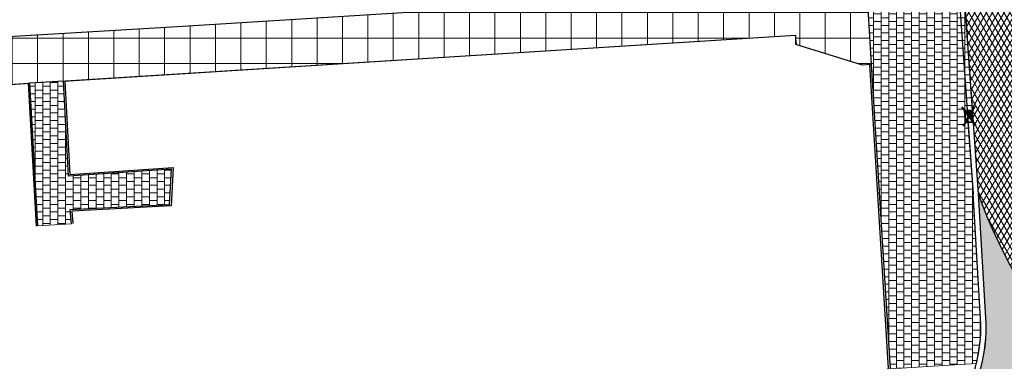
# Model space of a CAD drawing. Header units: metres. Extents: x -1 to 162893, y -2 to 502950.
# Tile 82 of 107: x 162501 to 162540, y 502890 to 502904. Entities that reach past the tile are written whole.
import ezdxf

# ---------------------------------------------------------------- set-up
doc = ezdxf.new("R2010")
doc.units = ezdxf.units.M
for name, color, linetype, lineweight in [('V-BH-RI-GWA_KOLK-S', 30, 'Continuous', 40), ('V-BH-VH-KANTOPSLUITING_OPSLUITBAND_60X200-G', 150, 'Continuous', 30), ('V-BH-VH-KANTOPSLUITING_TROTTOIRBAND_180 200-G', 6, 'Continuous', 30), ('V-BH-VH-KANTOPSLUITING_VOORKANTBAND-G', 2, 'Continuous', 30), ('V-BH-VH-MATERIAALGRENS-G', 7, 'Continuous', 30), ('V-WE-VH-GESLOTENVERHARDING_ASFALT-A-200', 12, 'Continuous', 18), ('V-WE-VH-OPENVERHARDING_TEGEL-A-200', 92, 'Continuous', 18), ('V01-WE-VH-OPENVERHARDING_TEGEL-A', 92, 'Continuous', 18)]:
    doc.layers.add(name, color=color, linetype=linetype, lineweight=lineweight)
for name, color, linetype, lineweight, true_color in [('V-WE-VH-VERHARDING_ASFALT-A', 252, 'Continuous', 13, 0x696969), ('V-WE-VH-VERHARDING_SBAKSTEEN-A - ROODBRUIN_KEPER', 242, 'Continuous', 13, 0xbd002e), ('V-WE-VH-VERHARDING_TEGEL_300x300x45_GRIJS-A', 253, 'Continuous', 13, 0x828282)]:
    doc.layers.add(name, color=color, linetype=linetype, lineweight=lineweight, true_color=true_color)
doc.layers.add('X-XX-AL-HULPLIJN 01-G', color=1, linetype='Continuous', lineweight=18, true_color=0xff0000, plot=False)
doc.layers.add('X01-XX-AL-HULPLIJN 01-G', color=1, linetype='Continuous', lineweight=18, true_color=0xff0000, plot=False)
pattern_1 = [(0, (0, 0), (0.3, 0.15), [0.3, -0.3]), (90, (0, 0), (-0.3, 1.83697019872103e-17), [])]

# ---------------------------------------------------------------- blocks, each defined once
blk = doc.blocks.new('V-SRI-KOLK_TROTTOIR-SO1')
at = {"layer": 'V-BH-RI-GWA_KOLK-S', "linetype": 'Continuous'}
blk.add_hatch(color=256, dxfattribs=at).paths.add_polyline_path([(0.1655735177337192, -0.213799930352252), (0.133671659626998, 0.23506783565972), (-0.1655735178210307, 0.2137999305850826)])
at = {"layer": 'V-BH-RI-GWA_KOLK-S', "ltscale": 0.01999999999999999}
for p, q in [((0.2227860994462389, 0.3917797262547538), (-0.2227860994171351, -0.3917797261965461)), ((0.2759558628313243, -0.3563332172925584), (-0.2759558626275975, 0.3563332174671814))]:
    blk.add_line(p, q, dxfattribs=at)
at = {"layer": 'V-BH-RI-GWA_KOLK-S', "ltscale": 0.2}
blk.add_line((-0.1655735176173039, 0.2137999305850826), (0.1655735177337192, -0.213799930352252), dxfattribs=at)
at = {"layer": 'V-BH-RI-GWA_KOLK-S', "ltscale": 0.2, "flags": 128}
blk.add_lwpolyline([(-0.1655735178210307, 0.2137999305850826), (-0.1336716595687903, -0.2350678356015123), (0.1655735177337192, -0.213799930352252), (0.133671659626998, 0.23506783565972), (-0.1655735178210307, 0.2137999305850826)], dxfattribs=at)

msp = doc.modelspace()

# ---------------------------------------------------------------- hatches: boundary and pattern name
at = {"layer": 'V-WE-VH-GESLOTENVERHARDING_ASFALT-A-200'}
h = msp.add_hatch(dxfattribs=at)
h.set_pattern_fill('AVH-ASFALT-SO', color=256, scale=0.2, pattern_type=2)
h.set_pattern_definition([(59.99999999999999, (0, 0), (-0.1732050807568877, 0.1), []), (120, (0, 0), (-0.1732050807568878, -0.09999999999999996), [])])
edge = h.paths.add_edge_path()
edge.add_arc((162554.7249289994, 502900.8270562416), 10.05932627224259, 185.3850679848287, 256.7068362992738)
edge.add_line((162552.4119516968, 502891.0372563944), (162550.0787572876, 502885.349125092))
edge.add_line((162550.0787572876, 502885.349125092), (162550.0130000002, 502885.3540000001))
edge.add_arc((162557.3884890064, 502903.3994066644), 19.49447459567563, 199.5686627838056, 247.7692641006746, ccw=False)
edge.add_line((162539.0200000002, 502896.87), (162538.28, 502907.282))
edge.add_line((162538.28, 502907.282), (162544.2, 502907.594))
edge.add_line((162544.2, 502907.594), (162544.71, 502899.8829999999))
at = {"layer": 'V-WE-VH-OPENVERHARDING_TEGEL-A-200'}
h = msp.add_hatch(dxfattribs=at)
h.set_pattern_fill('AVH-TEGEL_500X500_BLOK-SO', color=256, scale=0.2, pattern_type=2)
h.set_pattern_definition([(0, (0, 0), (0, 1), []), (90, (0, 0), (-1, 6.123233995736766e-17), [])])
h.paths.add_polyline_path([(162378.063, 502902.838), (162378.254, 502900.439), (162400.604, 502901.85), (162400.673, 502900.812), (162401.1712008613, 502900.8543780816), (162401.2135789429, 502900.3561772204), (162401.8018004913, 502900.4062126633), (162401.8441785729, 502899.908011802), (162402.4324001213, 502899.9580472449), (162402.4747782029, 502899.4598463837), (162403.0629997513, 502899.5098818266), (162403.1053778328, 502899.0116809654), (162403.6935993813, 502899.0617164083), (162403.7359774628, 502898.563515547), (162404.3241990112, 502898.6135509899), (162404.3665770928, 502898.1153501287), (162404.9547986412, 502898.1653855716), (162404.9971767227, 502897.6671847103), (162405.5853982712, 502897.7172201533), (162405.6277763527, 502897.219019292), (162406.2159979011, 502897.2690547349), (162406.2583759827, 502896.7708538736), (162406.8465975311, 502896.8208893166), (162406.8889756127, 502896.3226884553), (162407.6723344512, 502896.3893227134), (162407.691, 502896.212), (162473.699, 502900.369), (162476.9710000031, 502900.3099999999), (162486.31, 502900.14), (162501.6220961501, 502901.224604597), (162531.8266820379, 502903.1105942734), (162531.864, 502902.745), (162534.456, 502901.944), (162534.8135196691, 502901.966994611), (162534.5900000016, 502905.8920000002), (162533.801, 502905.667), (162533.897, 502905.0930000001), (162520.8045, 502904.2735), (162507.712, 502903.454), (162496.418, 502902.788), (162485.124, 502902.122), (162474.634, 502902.322), (162451.65, 502900.9215000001), (162432.161, 502899.704), (162409.046, 502898.202), (162409.044, 502898.291), (162408.561, 502898.2569999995), (162408.5458801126, 502898.4347508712), (162407.8845224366, 502898.3784943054), (162407.842144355, 502898.8766951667), (162407.2539228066, 502898.8266597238), (162407.2115447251, 502899.324860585), (162406.6233231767, 502899.2748251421), (162406.5809450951, 502899.7730260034), (162405.9927235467, 502899.7229905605), (162405.9503454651, 502900.2211914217), (162405.3621239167, 502900.1711559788), (162405.3197458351, 502900.6693568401), (162404.7315242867, 502900.6193213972), (162404.6891462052, 502901.1175222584), (162404.1009246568, 502901.0674868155), (162404.0585465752, 502901.5656876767), (162403.4703250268, 502901.5156522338), (162403.4279469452, 502902.0138530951), (162402.9297460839, 502901.9714750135), (162402.8449899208, 502902.967876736), (162401.5180000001, 502902.855), (162401.5180000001, 502904.308), (162401.301, 502904.318), (162400.074, 502924.924), (162398.171, 502924.766), (162399.39, 502904.15)])
at = {"layer": 'V-WE-VH-VERHARDING_SBAKSTEEN-A - ROODBRUIN_KEPER'}
h = msp.add_hatch(dxfattribs=at)
h.set_pattern_fill('AVH-SBS_DIKFORMAAT_KEPER-SO', color=256, scale=0.2, pattern_type=2)
h.set_pattern_definition([(45, (0, 0), (0, 0.1951614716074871), [0.5519999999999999, -0.276]), (135, (0.097580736, 0.097580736), (1.110223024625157e-17, 0.1951614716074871), [0.5519999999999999, -0.276]), (0, (0.19516148, 0.09758074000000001), (0.29274222, 0.09758074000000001), [0, -0.5854844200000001])])
edge = h.paths.add_edge_path()
edge.add_arc((162557.3381728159, 502903.3684291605), 19.4366930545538, 199.5322998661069, 247.9644481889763)
edge.add_line((162550.0458786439, 502885.351562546), (162546.725, 502885.586))
edge.add_arc((162546.3329421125, 502880.0323794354), 5.567442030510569, 85.96190326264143, 144.2773296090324)
edge.add_line((162541.8129999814, 502883.2829999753), (162536.1380000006, 502875.7500000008))
edge.add_arc((162527.9758033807, 502882.1753860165), 10.38783129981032, 278.4682621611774, 321.78972444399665, ccw=False)
edge.add_line((162529.5055314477, 502871.9008071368), (162528.0319996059, 502877.5840015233))
edge.add_arc((162527.0648729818, 502884.0240054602), 6.512218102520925, 278.5405630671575, 320.3775997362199)
edge.add_arc((159775.7951912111, 504949.3983711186), 3446.745566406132, 323.0993426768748, 323.2734184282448)
edge.add_arc((162532.8586666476, 502891.6661510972), 6.469754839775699, 328.1770326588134, 360.6540158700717)
edge.add_line((162539.3280000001, 502891.74), (162539.0200000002, 502896.8699999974))
at = {"layer": 'V01-WE-VH-OPENVERHARDING_TEGEL-A'}
h = msp.add_hatch(dxfattribs=at)
h.set_pattern_fill('AVH-TEGEL_300X300_HALFST', color=256, pattern_type=2)
h.set_pattern_definition(pattern_1)
edge = h.paths.add_edge_path()
edge.add_arc((162532.8586666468, 502891.666151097), 6.269754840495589, -13.664406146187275, 0.6099860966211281, ccw=False)
edge.add_line((162538.9509627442, 502890.185018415), (162535.558, 502889.9709999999))
edge.add_line((162535.558, 502889.9709999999), (162534.570106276, 502905.8863268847))
edge.add_line((162534.570106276, 502905.8863268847), (162534.59, 502905.8919999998))
edge.add_line((162534.59, 502905.8919999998), (162535.189, 502905.9509999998))
edge.add_line((162535.189, 502905.9509999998), (162535.211, 502907.1199999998))
edge.add_line((162535.211, 502907.1199999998), (162538.28, 502907.2819999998))
edge.add_line((162538.28, 502907.2819999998), (162538.7866765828, 502900.1529235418))
edge.add_line((162538.7866765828, 502900.1529235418), (162538.4874314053, 502900.1316556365))
edge.add_line((162538.4874314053, 502900.1316556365), (162538.5193332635, 502899.6827878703))
edge.add_line((162538.5193332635, 502899.6827878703), (162538.6190816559, 502899.6898771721))
edge.add_line((162538.6190816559, 502899.6898771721), (162538.8205032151, 502896.8558213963))
edge.add_line((162538.8205032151, 502896.8558213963), (162539.1280661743, 502891.7328993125))
h = msp.add_hatch(dxfattribs=at)
h.set_pattern_fill('AVH-TEGEL_300X300_HALFST', color=256, pattern_type=2)
h.set_pattern_definition(pattern_1)
h.paths.add_polyline_path([(162503.0156820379, 502901.3035942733), (162503.211, 502897.5599999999), (162507.266, 502897.8389999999), (162507.193, 502896.451), (162503.28, 502896.241), (162503.329, 502895.687), (162502.001, 502895.6), (162501.682, 502901.228)])

# ---------------------------------------------------------------- linework, layer by layer
at = {"layer": 'V-BH-VH-KANTOPSLUITING_OPSLUITBAND_60X200-G'}
msp.add_line((162501.6220961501, 502901.224604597), (162501.9410961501, 502895.596604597), dxfattribs=at)
at = {"layer": 'V-BH-VH-KANTOPSLUITING_OPSLUITBAND_60X200-G', "flags": 128}
for points in [[(162515.8645991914, 502886.863923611), (162516.0800377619, 502885.0094051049), (162525.8700349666, 502885.616653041), (162526.085097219, 502881.1033466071), (162528.9041391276, 502881.2168064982), (162535.4967447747, 502889.9893617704), (162534.7535022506, 502901.9632689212)], [(162503.0756005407, 502901.3067204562), (162503.2677400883, 502897.6240457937), (162507.329475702, 502897.9035092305)], [(162507.329475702, 502897.9035092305), (162507.2500838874, 502896.3939771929), (162503.3452390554, 502896.1844148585), (162503.3887666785, 502895.6922862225)]]:
    msp.add_lwpolyline(points, dxfattribs=at)
at = {"layer": 'V-BH-VH-KANTOPSLUITING_TROTTOIRBAND_180 200-G'}
msp.add_line((162538.0805032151, 502907.2678213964), (162538.8205032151, 502896.8558213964), dxfattribs=at)
at = {"layer": 'V-BH-VH-KANTOPSLUITING_TROTTOIRBAND_180 200-G', "flags": 128}
msp.add_lwpolyline([(162523.9172456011, 502877.562710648), (162528.0116513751, 502877.7831939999, 0.1840200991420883), (162531.9238960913, 502879.9948626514), (162537.5912386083, 502887.5536532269), (162537.5958865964, 502887.5590142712, 0.1832414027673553), (162539.1280661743, 502891.7328993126), (162538.8203594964, 502896.8580137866)], format="xyb", dxfattribs=at)
at = {"layer": 'V-BH-VH-KANTOPSLUITING_VOORKANTBAND-G'}
msp.add_line((162501.682, 502901.228), (162502.001, 502895.6), dxfattribs=at)
at = {"layer": 'V-BH-VH-KANTOPSLUITING_VOORKANTBAND-G', "flags": 128}
for points in [[(162538.28, 502907.282), (162539.02, 502896.87)], [(162534.8133869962, 502901.9669860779), (162535.558, 502889.971), (162528.935, 502881.158), (162526.028, 502881.041), (162525.813, 502885.553), (162516.027, 502884.946), (162515.805, 502886.857)], [(162507.266, 502897.839), (162503.211, 502897.56), (162503.0156820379, 502901.3035942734)], [(162503.329, 502895.687), (162503.28, 502896.241), (162507.193, 502896.451), (162507.266, 502897.839)]]:
    msp.add_lwpolyline(points, dxfattribs=at)
msp.add_lwpolyline([(162539.02, 502896.87), (162539.3280000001, 502891.74, -0.1834399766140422), (162537.747, 502887.428), (162532.081, 502879.8710000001, -0.1846033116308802), (162528.032, 502877.584), (162523.928, 502877.363)], format="xyb", dxfattribs=at)
at = {"layer": 'V-BH-VH-MATERIAALGRENS-G'}
for p, q in [((162534.570106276, 502905.8863268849), (162534.8133869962, 502901.9669860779)), ((162503.0156820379, 502901.3035942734), (162501.682, 502901.228))]:
    msp.add_line(p, q, dxfattribs=at)
at = {"layer": 'V-BH-VH-MATERIAALGRENS-G', "flags": 128}
for points in [[(162535.211, 502907.12), (162535.189, 502905.951), (162534.59, 502905.8920000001), (162533.801, 502905.667), (162533.897, 502905.0930000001), (162507.712, 502903.454), (162485.124, 502902.122), (162474.634, 502902.322), (162471.139, 502902.139), (162432.161, 502899.704), (162409.046, 502898.202), (162409.044, 502898.291), (162408.561, 502898.257)], [(162503.0156820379, 502901.3035942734), (162513.3976820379, 502901.9545942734), (162531.8266820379, 502903.1105942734), (162531.8364971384, 502902.7537760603), (162534.456, 502901.944), (162534.8133869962, 502901.9669860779)], [(162448.983, 502898.8859999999), (162473.699, 502900.369), (162476.971, 502900.31), (162486.31, 502900.14), (162501.682, 502901.228)]]:
    msp.add_lwpolyline(points, dxfattribs=at)
at = {"layer": 'V-BH-VH-MATERIAALGRENS-G'}
msp.add_arc((162557.3884890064, 502903.3994066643), 19.49447459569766, 199.5686627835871, 247.7692641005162, dxfattribs=at)
at = {"layer": 'V-WE-VH-VERHARDING_ASFALT-A', "flags": 128}
msp.add_lwpolyline([(162544.71, 502899.8829999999, 0.3216510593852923), (162552.4119516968, 502891.0372563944), (162550.0787572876, 502885.349125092), (162550.0130000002, 502885.3540000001), (162550.0130000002, 502885.3540000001, -0.2134715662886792), (162539.0200000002, 502896.87), (162538.28, 502907.282), (162544.2, 502907.594), (162544.71, 502899.8829999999)], format="xyb", dxfattribs=at)
at = {"layer": 'V-WE-VH-VERHARDING_TEGEL_300x300x45_GRIJS-A', "flags": 128}
msp.add_lwpolyline([(162539.1280661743, 502891.7328993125, -0.06236444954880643), (162538.9509627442, 502890.185018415), (162535.558, 502889.9709999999), (162534.570106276, 502905.8863268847), (162534.59, 502905.8919999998), (162535.189, 502905.9509999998), (162535.211, 502907.1199999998), (162538.28, 502907.2819999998), (162538.7866765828, 502900.1529235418), (162538.4874314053, 502900.1316556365), (162538.5193332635, 502899.6827878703), (162538.6190816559, 502899.6898771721), (162538.8205032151, 502896.8558213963), (162539.1280661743, 502891.7328993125)], format="xyb", dxfattribs=at)
msp.add_lwpolyline([(162503.0156820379, 502901.3035942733), (162503.211, 502897.5599999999), (162507.266, 502897.8389999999), (162507.193, 502896.451), (162503.28, 502896.241), (162503.329, 502895.687), (162502.001, 502895.6), (162501.682, 502901.228), (162503.0156820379, 502901.3035942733)], dxfattribs=at)
at = {"layer": 'X-XX-AL-HULPLIJN 01-G', "flags": 128}
msp.add_lwpolyline([(162539.0200000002, 502896.8699999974, 0.2145281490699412), (162550.0458786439, 502885.351562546), (162546.725, 502885.586, 0.2600864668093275), (162541.8129999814, 502883.2829999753), (162536.1380000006, 502875.7500000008, -0.1913095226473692), (162529.5055314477, 502871.9008071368), (162528.0319996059, 502877.5840015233, 0.1846036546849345), (162532.0810000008, 502879.8710000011, 0.0007595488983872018), (162538.3558969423, 502888.2546724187, 0.1426637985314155), (162539.3280000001, 502891.74), (162539.0200000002, 502896.8699999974, 0.9238308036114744)], format="xyb", close=True, dxfattribs=at)
at = {"layer": 'X01-XX-AL-HULPLIJN 01-G', "flags": 128}
msp.add_lwpolyline([(162407.691, 502896.212), (162473.699, 502900.369), (162476.9710000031, 502900.3099999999), (162486.31, 502900.14), (162501.6220961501, 502901.224604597), (162531.8266820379, 502903.1105942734), (162531.864, 502902.745), (162534.456, 502901.944), (162534.8135196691, 502901.966994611), (162534.5900000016, 502905.8920000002), (162533.801, 502905.667), (162533.897, 502905.0930000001), (162520.8045, 502904.2735), (162507.712, 502903.454), (162496.418, 502902.788), (162485.124, 502902.122), (162474.634, 502902.322), (162451.65, 502900.9215000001), (162432.161, 502899.704), (162409.046, 502898.202)], dxfattribs=at)

# ---------------------------------------------------------------- block references
at = {"color": 7, "linetype": 'Continuous', "lineweight": 0}
msp.add_blockref('V-SRI-KOLK_TROTTOIR-SO1', (162538.6530049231, 502899.9178557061), dxfattribs=at)

doc.saveas('drawing.dxf')
